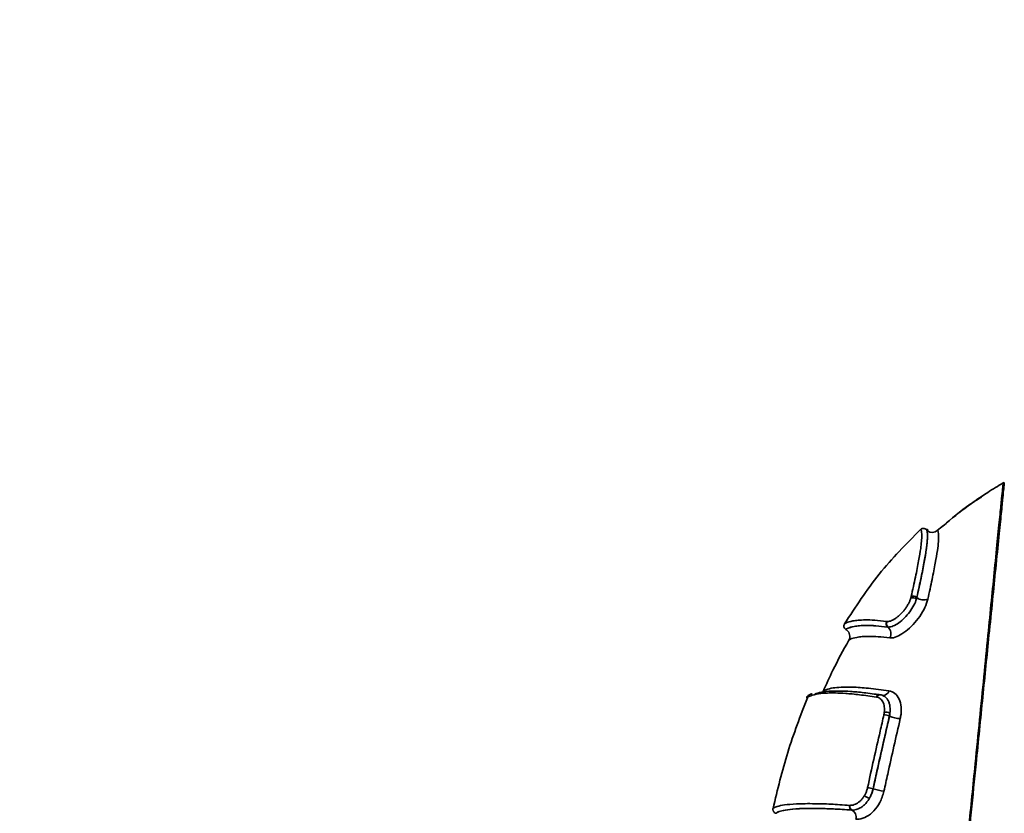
# Model space of a CAD drawing. Header units: millimetres. Extents: x -7686 to -856, y -458 to 6140.
# Tile 51 of 102: x -6025 to -5902, y 4140 to 4239. Entities that reach past the tile are written whole.
import ezdxf

# ---------------------------------------------------------------- set-up
doc = ezdxf.new("R2010")
doc.units = ezdxf.units.MM
doc.header["$LTSCALE"] = 5

msp = doc.modelspace()

# ---------------------------------------------------------------- linework, layer by layer
at = {"linetype": 'Continuous', "lineweight": 35}
for p, q in [((-5901.88, 4181.166), (-5902.01, 4181.09)), ((-5902.001, 4181.076), (-5902, 4181.09)), ((-5912.383, 4175.248), (-5912.383, 4175.248)), ((-5911.43, 4175.171), (-5911.607, 4175.276)), ((-5913.589, 4166.652), (-5913.543, 4166.831)), ((-5912.841, 4166.731), (-5912.892, 4166.515)), ((-5912.892, 4166.515), (-5912.834, 4166.725)), ((-5912.841, 4166.731), (-5912.834, 4166.725)), ((-5916.615, 4163.703), (-5916.576, 4163.699)), ((-5921.732, 4162.706), (-5921.737, 4162.709)), ((-5916.448, 4163.006), (-5916.495, 4163.011)), ((-5916.491, 4163.008), (-5916.495, 4163.011)), ((-5916.491, 4163.008), (-5916.448, 4163.006)), ((-5921.376, 4161.349), (-5921.376, 4161.349)), ((-5917.853, 4154.225), (-5917.905, 4154.235)), ((-5917.04, 4154.375), (-5916.969, 4154.347)), ((-5916.268, 4151.836), (-5916.276, 4151.841)), ((-5918.32, 4142.715), (-5918.312, 4142.713)), ((-5930.878, 4140.051), (-5930.862, 4140.007)), ((-5921.277, 4140.644), (-5921.232, 4140.642)), ((-5920.956, 4140.053), (-5921.011, 4140.056)), ((-5921.009, 4140.055), (-5921.011, 4140.056)), ((-5921.009, 4140.055), (-5920.956, 4140.053)), ((-5930.46, 4139.669), (-5930.491, 4139.645))]:
    msp.add_line(p, q, dxfattribs=at)
at = {"color": 4}
msp.add_arc((-5831.961, 3764.628), 692.802, 310, 160, dxfattribs=at)
at = {"linetype": 'Continuous', "lineweight": 35}
for centre, radius, start, end in [((-5910.932, 4175.894), 1, 235.15375, 311.52339), ((-5910.376, 4175.246), 0.146, 278.90527, 310.55099), ((-5913.356, 4165.995), 0.697, 48.32229, 109.52084), ((-5913.269, 4166.237), 0.654, 49.01858, 114.76731), ((-5911.977, 4167.737), 1.326, 229.73048, 293.12862), ((-5916.166, 4163.425), 0.528, 148.22462, 231.50474), ((-5916.116, 4163.426), 0.535, 149.28307, 231.75263), ((-5917.148, 4162.181), 1.056, 329.44965, 51.52437), ((-5917.116, 4155.245), 0.821, 270.37958, 344.01918), ((-5917.528, 4154.147), 0.387, 67.16199, 166.93586), ((-5917.469, 4154.127), 0.396, 67.23202, 165.58004), ((-5916.723, 4151.132), 1.195, 64.507, 99.33425), ((-5916.971, 4150.404), 1.596, 64.20871, 90.03173), ((-5914.871, 4154.825), 3.299, 244.93533, 269.24061), ((-5919.631, 4138.503), 4.411, 72.71597, 81.98018), ((-5915.619, 4151.603), 9.289, 253.14956, 261.69571), ((-5918.124, 4143.424), 2.009, 230.49476, 250.9757), ((-5920.801, 4140.505), 0.496, 163.74909, 244.9746), ((-5920.744, 4140.511), 0.505, 164.99848, 245.12353), ((-5921.428, 4139.16), 0.988, 344.27268, 64.87808)]:
    msp.add_arc(centre, radius, start, end, dxfattribs=at)
for points, knots in [([(-5902, 4181.09), (-5902.652, 4180.705), (-5905.58, 4178.977), (-5908.218, 4176.821), (-5910.269, 4175.146)], [0, 0, 0, 0, 0.222662, 1, 1, 1, 1]), ([(-5907.969, 4121.382), (-5907.695, 4124.11), (-5907.148, 4129.566), (-5906.331, 4137.743), (-5905.599, 4145.046), (-5904.962, 4151.42), (-5904.425, 4156.829), (-5903.926, 4161.849), (-5903.477, 4166.387), (-5903.06, 4170.583), (-5902.684, 4174.319), (-5902.385, 4177.319), (-5902.186, 4179.275), (-5902.057, 4180.504), (-5902.005, 4181.035), (-5902.002, 4181.063), (-5902.001, 4181.076)], [0, 0, 0, 0, 0.0926087, 0.1852094, 0.2776385, 0.3413573, 0.4051963, 0.4687858, 0.5259578, 0.5830797, 0.6490398, 0.7149816, 0.7796578, 0.8444632, 0.9266756, 1, 1, 1, 1]), ([(-5901.863, 4181.155), (-5901.865, 4181.14), (-5901.868, 4181.11), (-5901.923, 4180.569), (-5902.041, 4179.354), (-5902.231, 4177.396), (-5902.53, 4174.404), (-5902.91, 4170.652), (-5903.334, 4166.423), (-5903.752, 4162.294), (-5904.165, 4158.188), (-5904.703, 4152.851), (-5905.322, 4146.686), (-5906.014, 4139.782), (-5906.829, 4131.612), (-5907.442, 4125.472), (-5907.851, 4121.372)], [0, 0, 0, 0, 0.0813557, 0.1630234, 0.2266152, 0.2915025, 0.3557266, 0.4224449, 0.4785423, 0.5357882, 0.5825025, 0.629232, 0.7251567, 0.7936474, 0.8621979, 1, 1, 1, 1]), ([(-5904.727, 4179.322), (-5905.211, 4179.028), (-5906.947, 4177.971), (-5908.479, 4176.63), (-5909.584, 4175.662)], [0, 0, 0, 0, 0.2788253, 1, 1, 1, 1]), ([(-5912.383, 4175.248), (-5914.173, 4173.435), (-5917.753, 4169.811), (-5920.524, 4165.535), (-5921.909, 4163.398)], [0, 0, 0, 0, 0.5000903, 1, 1, 1, 1]), ([(-5911.66, 4175.229), (-5911.656, 4175.232), (-5911.643, 4175.241), (-5911.615, 4175.217), (-5911.585, 4175.153), (-5911.557, 4175.051), (-5911.522, 4174.902), (-5911.498, 4174.678), (-5911.508, 4174.346), (-5911.524, 4173.939), (-5911.555, 4173.45), (-5911.633, 4172.853), (-5911.748, 4172.131), (-5911.894, 4171.292), (-5912.071, 4170.337), (-5912.286, 4169.262), (-5912.552, 4168.06), (-5912.744, 4167.175), (-5912.841, 4166.731)], [0, 0, 0, 0, 0.042461, 0.1297148, 0.1952459, 0.2608014, 0.3267517, 0.3927766, 0.4591548, 0.5256878, 0.5842162, 0.6430059, 0.7026667, 0.762639, 0.8210552, 0.8798377, 0.939756, 1, 1, 1, 1]), ([(-5912.834, 4166.725), (-5912.65, 4167.555), (-5912.279, 4169.231), (-5911.896, 4171.218), (-5911.626, 4172.787), (-5911.511, 4173.894), (-5911.484, 4174.617), (-5911.519, 4174.838), (-5911.535, 4174.942)], [0, 0, 0, 0, 0.1627748, 0.3291416, 0.4921376, 0.6583922, 0.8384694, 1, 1, 1, 1]), ([(-5912.259, 4173.732), (-5912.251, 4173.801), (-5912.2, 4174.279), (-5912.204, 4174.723), (-5912.256, 4175.047), (-5912.296, 4175.179), (-5912.325, 4175.245), (-5912.359, 4175.27), (-5912.375, 4175.256), (-5912.383, 4175.248)], [0, 0, 0, 0, 0.0370567, 0.2593451, 0.4835362, 0.594265, 0.7050413, 0.8525002, 1, 1, 1, 1]), ([(-5912.383, 4175.248), (-5912.383, 4175.248), (-5912.383, 4175.248), (-5912.383, 4175.248), (-5912.382, 4175.249), (-5912.382, 4175.249)], [0, 0, 0, 0, 0.377064, 0.8202149, 1, 1, 1, 1]), ([(-5911.63, 4175.204), (-5911.672, 4175.259), (-5911.777, 4175.395), (-5912.203, 4175.387), (-5912.266, 4175.328), (-5912.285, 4175.31)], [0, 0, 0, 0, 0.3173695, 0.7867722, 1, 1, 1, 1]), ([(-5910.269, 4175.146), (-5910.225, 4175.156), (-5910.164, 4175.17), (-5910.096, 4174.548), (-5910.109, 4173.827), (-5910.232, 4172.69), (-5910.497, 4171.113), (-5910.905, 4169.067), (-5911.273, 4167.368), (-5911.456, 4166.518)], [0, 0, 0, 0, 0.3134535, 0.4347107, 0.5558908, 0.6670895, 0.7782429, 0.8890716, 1, 1, 1, 1]), ([(-5910.268, 4175.146), (-5910.269, 4175.146), (-5910.269, 4175.146), (-5910.269, 4175.146), (-5910.269, 4175.146)], [0, 0, 0, 0, 0.6298537, 1, 1, 1, 1]), ([(-5913.543, 4166.831), (-5913.355, 4167.674), (-5912.975, 4169.381), (-5912.593, 4171.371), (-5912.332, 4172.871), (-5912.281, 4173.463), (-5912.259, 4173.732)], [0, 0, 0, 0, 0.2595396, 0.5250646, 0.784286, 1, 1, 1, 1]), ([(-5916.576, 4163.699), (-5916.513, 4163.7), (-5916.385, 4163.701), (-5916.151, 4163.763), (-5915.882, 4163.876), (-5915.588, 4164.046), (-5915.282, 4164.266), (-5914.981, 4164.525), (-5914.687, 4164.821), (-5914.413, 4165.141), (-5914.162, 4165.481), (-5913.944, 4165.828), (-5913.764, 4166.177), (-5913.651, 4166.451), (-5913.603, 4166.605), (-5913.589, 4166.652)], [0, 0, 0, 0, 0.0733335, 0.1483265, 0.2301323, 0.3143614, 0.3947527, 0.4775048, 0.5572938, 0.6394133, 0.7193097, 0.8015382, 0.8818714, 0.9645382, 1, 1, 1, 1]), ([(-5912.892, 4166.515), (-5912.909, 4166.46), (-5913.004, 4166.153), (-5913.289, 4165.539), (-5913.852, 4164.71), (-5914.542, 4163.965), (-5915.275, 4163.392), (-5915.953, 4163.043), (-5916.289, 4163.018), (-5916.448, 4163.006)], [0, 0, 0, 0, 0.0355542, 0.1987016, 0.3612629, 0.5235982, 0.6868732, 0.8524884, 1, 1, 1, 1]), ([(-5911.456, 4166.518), (-5911.56, 4166.167), (-5911.762, 4165.48), (-5912.435, 4164.342), (-5913.278, 4163.302), (-5914.23, 4162.44), (-5915.166, 4161.854), (-5915.839, 4161.629), (-5916.143, 4161.641), (-5916.238, 4161.645)], [0, 0, 0, 0, 0.1618892, 0.3172784, 0.4721879, 0.6260792, 0.7786863, 0.9305517, 1, 1, 1, 1]), ([(-5921.909, 4163.398), (-5921.914, 4163.389), (-5921.933, 4163.356), (-5921.969, 4163.268), (-5921.991, 4163.127), (-5921.958, 4162.96), (-5921.873, 4162.809), (-5921.782, 4162.742), (-5921.737, 4162.709)], [0, 0, 0, 0, 0.0405958, 0.1458191, 0.3593739, 0.5729189, 0.7864594, 1, 1, 1, 1]), ([(-5921.909, 4163.398), (-5921.905, 4163.404), (-5921.887, 4163.434), (-5921.725, 4163.556), (-5921.104, 4163.745), (-5920.218, 4163.877), (-5919.314, 4163.921), (-5918.166, 4163.885), (-5917.132, 4163.764), (-5916.615, 4163.703)], [0, 0, 0, 0, 0.0594487, 0.2939751, 0.5283164, 0.6455192, 0.7629838, 0.8815297, 1, 1, 1, 1]), ([(-5916.495, 4163.011), (-5917.007, 4163.071), (-5918.031, 4163.191), (-5919.168, 4163.227), (-5920.063, 4163.184), (-5920.943, 4163.054), (-5921.557, 4162.866), (-5921.715, 4162.745), (-5921.733, 4162.715), (-5921.737, 4162.709)], [0, 0, 0, 0, 0.1177697, 0.2356156, 0.3528563, 0.4699583, 0.7049513, 0.940132, 1, 1, 1, 1]), ([(-5921.732, 4162.706), (-5921.728, 4162.712), (-5921.71, 4162.742), (-5921.549, 4162.864), (-5920.932, 4163.052), (-5920.053, 4163.181), (-5919.159, 4163.224), (-5918.024, 4163.188), (-5917.002, 4163.068), (-5916.491, 4163.008)], [0, 0, 0, 0, 0.0618037, 0.2965915, 0.531192, 0.6480863, 0.7648066, 0.8824412, 1, 1, 1, 1]), ([(-5921.732, 4162.706), (-5921.641, 4162.639), (-5921.459, 4162.505), (-5921.29, 4162.203), (-5921.224, 4161.869), (-5921.266, 4161.589), (-5921.336, 4161.422), (-5921.369, 4161.362), (-5921.376, 4161.349)], [0, 0, 0, 0, 0.2168665, 0.4337329, 0.6506042, 0.8674855, 0.9708494, 1, 1, 1, 1]), ([(-5921.376, 4161.349), (-5922.061, 4160.107), (-5923.216, 4158.01), (-5924.197, 4155.826), (-5924.597, 4154.936)], [0, 0, 0, 0, 0.59229952, 1, 1, 1, 1]), ([(-5916.238, 4161.645), (-5916.739, 4161.704), (-5917.742, 4161.821), (-5918.854, 4161.857), (-5919.731, 4161.816), (-5920.597, 4161.69), (-5921.2, 4161.505), (-5921.355, 4161.385), (-5921.373, 4161.355), (-5921.376, 4161.349)], [0, 0, 0, 0, 0.1161241, 0.2323253, 0.3485888, 0.4652765, 0.7012368, 0.9373897, 1, 1, 1, 1]), ([(-5917.905, 4154.235), (-5918.632, 4154.337), (-5920.085, 4154.541), (-5922.273, 4154.739), (-5924.209, 4154.767), (-5925.627, 4154.58), (-5926.36, 4154.332), (-5926.545, 4154.183), (-5926.558, 4154.156), (-5926.562, 4154.147)], [0, 0, 0, 0, 0.0949777, 0.1899918, 0.3601284, 0.5306613, 0.7225563, 0.914621, 1, 1, 1, 1]), ([(-5925.613, 4154.61), (-5925.399, 4154.69), (-5924.999, 4154.839), (-5923.584, 4155.003), (-5921.679, 4154.995), (-5919.523, 4154.798), (-5918.097, 4154.602), (-5917.378, 4154.504)], [0, 0, 0, 0, 0.2677456, 0.5010239, 0.7387732, 0.8684641, 1, 1, 1, 1]), ([(-5924.597, 4154.936), (-5924.585, 4154.954), (-5924.561, 4154.991), (-5924.213, 4155.186), (-5923.505, 4155.364), (-5922.411, 4155.464), (-5920.957, 4155.495), (-5919.022, 4155.37), (-5917.224, 4155.136), (-5916.327, 4155.019)], [0, 0, 0, 0, 0.1692025, 0.3374339, 0.5049923, 0.6294698, 0.7530657, 0.8768753, 1, 1, 1, 1]), ([(-5916.327, 4155.019), (-5916.069, 4154.939), (-5915.553, 4154.779), (-5915.018, 4154.027), (-5914.756, 4153), (-5914.793, 4152.105), (-5914.897, 4151.609), (-5914.914, 4151.525)], [0, 0, 0, 0, 0.2363479, 0.473448, 0.7110347, 0.9510901, 1, 1, 1, 1]), ([(-5926.562, 4154.147), (-5927.432, 4151.877), (-5929.174, 4147.336), (-5930.307, 4142.607), (-5930.874, 4140.241)], [0, 0, 0, 0, 0.4998453, 1, 1, 1, 1]), ([(-5925.947, 4154.665), (-5925.966, 4154.66), (-5926.178, 4154.601), (-5926.301, 4154.526), (-5926.609, 4154.334), (-5926.619, 4154.174), (-5926.62, 4154.153)], [0, 0, 0, 0, 0.0514621, 0.5856463, 0.9445117, 1, 1, 1, 1]), ([(-5916.917, 4152.311), (-5916.907, 4152.427), (-5916.885, 4152.663), (-5916.908, 4153.007), (-5916.975, 4153.336), (-5917.094, 4153.632), (-5917.258, 4153.879), (-5917.447, 4154.053), (-5917.647, 4154.17), (-5917.784, 4154.207), (-5917.853, 4154.225)], [0, 0, 0, 0, 0.120508, 0.243891, 0.3772896, 0.5145905, 0.6476556, 0.784529, 0.8913257, 1, 1, 1, 1]), ([(-5917.315, 4154.492), (-5917.235, 4154.473), (-5917.111, 4154.443), (-5917.003, 4154.376), (-5916.965, 4154.353)], [0, 0, 0, 0, 0.6520062, 1, 1, 1, 1]), ([(-5916.965, 4154.353), (-5916.93, 4154.334), (-5916.804, 4154.267), (-5916.618, 4154.081), (-5916.423, 4153.793), (-5916.28, 4153.437), (-5916.199, 4153.047), (-5916.171, 4152.633), (-5916.196, 4152.352), (-5916.209, 4152.21)], [0, 0, 0, 0, 0.0614791, 0.2201668, 0.3834694, 0.5430819, 0.7073892, 0.8519861, 1, 1, 1, 1]), ([(-5916.971, 4152), (-5916.966, 4152.025), (-5916.955, 4152.075), (-5916.941, 4152.152), (-5916.928, 4152.231), (-5916.921, 4152.284), (-5916.917, 4152.311)], [0, 0, 0, 0, 0.2407483, 0.4817442, 0.7407182, 1, 1, 1, 1]), ([(-5919.015, 4142.871), (-5918.758, 4144.055), (-5918.242, 4146.427), (-5917.624, 4149.118), (-5917.201, 4150.971), (-5917.048, 4151.657), (-5916.971, 4152)], [0, 0, 0, 0, 0.3845304, 0.7704556, 0.8851915, 1, 1, 1, 1]), ([(-5916.276, 4151.841), (-5916.353, 4151.497), (-5916.507, 4150.81), (-5916.928, 4148.96), (-5917.547, 4146.271), (-5918.062, 4143.902), (-5918.32, 4142.715)], [0, 0, 0, 0, 0.1149687, 0.2300067, 0.6142749, 1, 1, 1, 1]), ([(-5918.312, 4142.713), (-5918.155, 4143.433), (-5917.484, 4146.511), (-5916.795, 4149.527), (-5916.268, 4151.836)], [0, 0, 0, 0, 0.2342102, 1, 1, 1, 1]), ([(-5914.914, 4151.525), (-5915.442, 4149.217), (-5916.132, 4146.203), (-5916.803, 4143.131), (-5916.961, 4142.411)], [0, 0, 0, 0, 0.7658746, 1, 1, 1, 1]), ([(-5916.209, 4152.21), (-5916.218, 4152.147), (-5916.236, 4152.024), (-5916.263, 4151.901), (-5916.276, 4151.841)], [0, 0, 0, 0, 0.518142, 1, 1, 1, 1]), ([(-5916.268, 4151.836), (-5916.256, 4151.9), (-5916.231, 4152.026), (-5916.216, 4152.15), (-5916.209, 4152.21)], [0, 0, 0, 0, 0.5135013, 1, 1, 1, 1]), ([(-5916.961, 4142.411), (-5917.11, 4141.922), (-5917.389, 4141.006), (-5918.199, 4139.906), (-5919.117, 4139.173), (-5919.915, 4138.888), (-5920.347, 4138.891), (-5920.477, 4138.892)], [0, 0, 0, 0, 0.252523, 0.4730196, 0.6916196, 0.9074746, 1, 1, 1, 1]), ([(-5919.403, 4141.874), (-5919.384, 4141.907), (-5919.346, 4141.973), (-5919.248, 4142.163), (-5919.121, 4142.459), (-5919.051, 4142.732), (-5919.015, 4142.871)], [0, 0, 0, 0, 0.1077827, 0.2158025, 0.602161, 1, 1, 1, 1]), ([(-5918.32, 4142.715), (-5918.361, 4142.554), (-5918.443, 4142.228), (-5918.594, 4141.874), (-5918.712, 4141.643), (-5918.757, 4141.564), (-5918.779, 4141.524)], [0, 0, 0, 0, 0.3865513, 0.7842963, 0.8920323, 1, 1, 1, 1]), ([(-5918.779, 4141.524), (-5918.758, 4141.561), (-5918.546, 4141.925), (-5918.423, 4142.34), (-5918.312, 4142.713)], [0, 0, 0, 0, 0.1021414, 1, 1, 1, 1]), ([(-5921.232, 4140.642), (-5921.142, 4140.643), (-5920.961, 4140.646), (-5920.671, 4140.724), (-5920.37, 4140.862), (-5920.071, 4141.067), (-5919.79, 4141.332), (-5919.596, 4141.574), (-5919.47, 4141.761), (-5919.425, 4141.836), (-5919.403, 4141.874)], [0, 0, 0, 0, 0.1393066, 0.2818061, 0.4353266, 0.5933116, 0.7453391, 0.9018084, 0.9508322, 1, 1, 1, 1]), ([(-5918.779, 4141.524), (-5918.806, 4141.48), (-5918.86, 4141.39), (-5919.007, 4141.171), (-5919.238, 4140.882), (-5919.57, 4140.568), (-5919.93, 4140.319), (-5920.286, 4140.154), (-5920.634, 4140.059), (-5920.848, 4140.055), (-5920.956, 4140.053)], [0, 0, 0, 0, 0.0493054, 0.0987528, 0.2513425, 0.4083423, 0.5617446, 0.7196525, 0.8581908, 1, 1, 1, 1]), ([(-5930.87, 4140.28), (-5930.877, 4140.265), (-5930.913, 4140.187), (-5930.915, 4140.024), (-5930.818, 4139.905), (-5930.798, 4139.88)], [0, 0, 0, 0, 0.1670407, 0.8324554, 1, 1, 1, 1]), ([(-5930.837, 4140.27), (-5930.83, 4140.283), (-5930.816, 4140.31), (-5930.418, 4140.505), (-5929.562, 4140.7), (-5928.055, 4140.842), (-5926.029, 4140.868), (-5923.699, 4140.809), (-5922.084, 4140.699), (-5921.277, 4140.644)], [0, 0, 0, 0, 0.1662477, 0.3335171, 0.5006316, 0.6543786, 0.8077881, 0.9039088, 1, 1, 1, 1]), ([(-5930.487, 4139.644), (-5930.477, 4139.662), (-5930.461, 4139.693), (-5930.058, 4139.903), (-5929.384, 4140.029), (-5929.051, 4140.091)], [0, 0, 0, 0, 0.43158165, 0.71934764, 1, 1, 1, 1]), ([(-5921.011, 4140.056), (-5921.8, 4140.109), (-5923.393, 4140.218), (-5925.681, 4140.262), (-5927.697, 4140.25), (-5929.184, 4140.098), (-5930.047, 4139.896), (-5930.256, 4139.794), (-5930.359, 4139.743)], [0, 0, 0, 0, 0.1141386, 0.230313, 0.4130599, 0.6005326, 0.8027081, 1, 1, 1, 1]), ([(-5929.051, 4140.091), (-5929.042, 4140.093), (-5928.76, 4140.152), (-5927.651, 4140.247), (-5925.719, 4140.262), (-5923.411, 4140.218), (-5921.814, 4140.11), (-5921.009, 4140.055)], [0, 0, 0, 0, 0.0099706, 0.3103424, 0.6169385, 0.806827, 1, 1, 1, 1]), ([(-5930.811, 4139.875), (-5930.81, 4139.871), (-5930.785, 4139.806), (-5930.674, 4139.71), (-5930.552, 4139.666), (-5930.491, 4139.645)], [0, 0, 0, 0, 0.0321243, 0.5160622, 1, 1, 1, 1])]:
    msp.add_open_spline(points, degree=3, knots=knots, dxfattribs=at)

doc.saveas('drawing.dxf')
